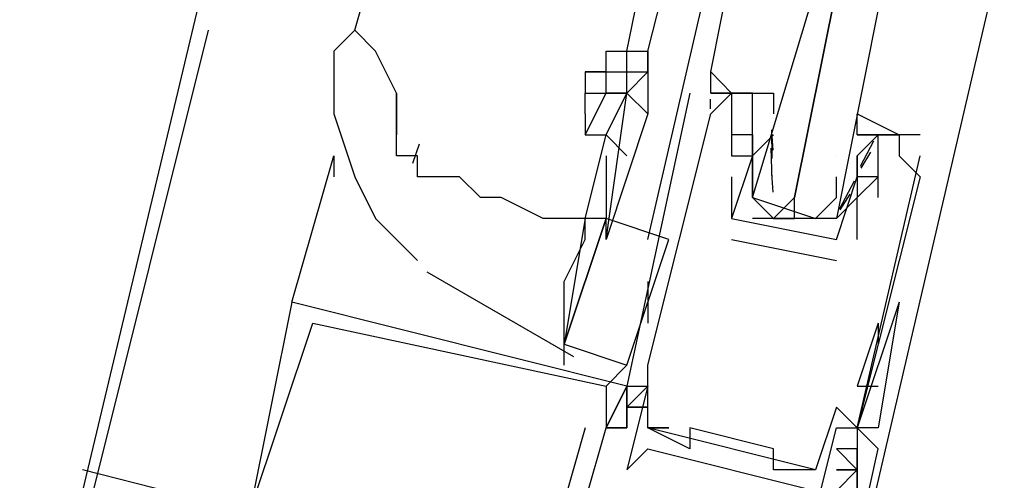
# Model space of a CAD drawing. Header units: feet. Extents: x -79 to 198, y -22 to 181.
# Tile 172 of 256: x 119.227 to 119.854, y 83.878 to 84.171. Entities that reach past the tile are written whole.
import ezdxf

# ---------------------------------------------------------------- set-up
doc = ezdxf.new("R2010")
doc.units = ezdxf.units.FT
doc.layers.add('A-LINEA', color=7, linetype='CONTINUOUS')

msp = doc.modelspace()

# ---------------------------------------------------------------- linework, layer by layer
at = {"layer": 'A-LINEA'}
for p, q in [((120.92, 90.8044), (119.2667, 83.8711)), ((120.5333, 87.1244), (119.84, 84.1644)), ((119.44, 84.1644), (119.4667, 84.2578)), ((119.6133, 84.1511), (119.6267, 84.2178)), ((119.6267, 84.1511), (119.64, 84.2044)), ((119.6267, 84.0311), (119.6667, 84.2044)), ((119.3467, 84.1644), (119.2267, 83.6844)), ((119.84, 84.1644), (119.7467, 83.7644)), ((119.6133, 84.1378), (119.6133, 84.1511)), ((119.4667, 84.0978), (119.4667, 84.1244)), ((119.5867, 84.1244), (119.5867, 84.1244)), ((119.6533, 84.1244), (119.6533, 84.1244)), ((119.6667, 84.1244), (119.6667, 84.1244)), ((119.68, 84.1244), (119.68, 84.1244)), ((119.68, 84.1244), (119.68, 84.1244)), ((119.68, 84.1244), (119.68, 84.1244)), ((119.68, 84.1244), (119.68, 84.1244)), ((119.6933, 84.1244), (119.6933, 84.1244)), ((119.6665, 84.1143), (119.6666, 84.1205)), ((119.6665, 84.1143), (119.6666, 84.1205)), ((119.6665, 84.1143), (119.6666, 84.1205)), ((119.6667, 84.1111), (119.6667, 84.1111)), ((119.68, 84.1111), (119.68, 84.1111)), ((119.6933, 84.1111), (119.6933, 84.1111)), ((119.7065, 84.088), (119.7055, 84.0998)), ((119.7059, 84.0826), (119.7056, 84.1009)), ((119.5867, 84.0444), (119.6, 84.0978)), ((119.68, 84.0978), (119.68, 84.0978)), ((119.6933, 84.0978), (119.6933, 84.0978)), ((119.6933, 84.0978), (119.6933, 84.0978)), ((119.7067, 84.0978), (119.6933, 84.0844)), ((119.7067, 84.0978), (119.7067, 84.0978)), ((119.76, 84.0978), (119.76, 84.0978)), ((119.7703, 84.0937), (119.7619, 84.0775)), ((119.7733, 84.0978), (119.7733, 84.0978)), ((119.7733, 84.0978), (119.7733, 84.0978)), ((119.7867, 84.0978), (119.7867, 84.0978)), ((119.8, 84.0978), (119.8, 84.0978)), ((119.4811, 84.0918), (119.4769, 84.0795)), ((119.7058, 84.0688), (119.7052, 84.0892)), ((119.7685, 84.0867), (119.7623, 84.0765)), ((119.4, 83.9911), (119.4267, 84.0844)), ((119.4267, 84.0844), (119.4267, 84.0711)), ((119.6, 84.0844), (119.6, 84.0444)), ((119.68, 84.0844), (119.68, 84.0844)), ((119.68, 84.0844), (119.68, 84.0844)), ((119.6933, 84.0844), (119.6933, 84.0844)), ((119.6933, 84.0844), (119.6933, 84.0844)), ((119.7067, 84.0844), (119.7067, 84.0844)), ((119.7467, 84.0844), (119.7467, 84.0844)), ((119.76, 84.0844), (119.76, 84.0844)), ((119.76, 84.0711), (119.76, 84.0844)), ((119.7867, 84.0844), (119.7867, 84.0844)), ((119.8, 84.0844), (119.8, 84.0844)), ((119.68, 84.0711), (119.68, 84.0711)), ((119.6933, 84.0711), (119.6933, 84.0711)), ((119.7065, 84.0613), (119.7055, 84.0732)), ((119.758, 84.0683), (119.7484, 84.0503)), ((119.76, 84.0711), (119.76, 84.0711)), ((119.76, 84.0711), (119.76, 84.0711)), ((119.7733, 84.0711), (119.7733, 84.0711)), ((119.8, 84.0711), (119.8, 84.0711)), ((119.7467, 84.0578), (119.7467, 84.0578)), ((119.7552, 84.06), (119.7489, 84.0499)), ((119.76, 84.0578), (119.76, 84.0578)), ((119.76, 84.0578), (119.76, 84.0578)), ((119.7733, 84.0578), (119.7733, 84.0578)), ((119.5867, 84.0444), (119.5867, 84.0444)), ((119.5867, 84.0444), (119.5867, 84.0444)), ((119.6, 84.0311), (119.6, 84.0444)), ((119.68, 84.0444), (119.68, 84.0444)), ((119.68, 84.0444), (119.68, 84.0444)), ((119.7333, 84.0444), (119.6933, 84.0444)), ((119.7067, 84.0444), (119.72, 84.0444)), ((119.6133, 83.9511), (119.64, 84.0311)), ((119.68, 84.0311), (119.7467, 84.0178)), ((119.68, 84.0311), (119.68, 84.0311)), ((119.7467, 84.0311), (119.7467, 84.0311)), ((119.7467, 84.0311), (119.7467, 84.0311)), ((119.76, 84.0311), (119.76, 84.0311)), ((119.7467, 84.0178), (119.7467, 84.0178)), ((119.486, 84.0105), (119.5794, 83.9567)), ((119.6267, 84.0044), (119.6267, 83.9778)), ((119.4, 83.9911), (119.4, 83.9911)), ((119.4, 83.9911), (119.4, 83.9911)), ((119.4, 83.9911), (119.4, 83.9911)), ((119.4, 83.9911), (119.4, 83.9911)), ((119.4, 83.9911), (119.4, 83.9911)), ((119.4, 83.9911), (119.4, 83.9911)), ((119.4, 83.9911), (119.4, 83.9911)), ((119.4, 83.9911), (119.4, 83.9911)), ((119.4, 83.9911), (119.4, 83.9911)), ((119.7867, 83.9911), (119.76, 83.9111)), ((119.7867, 83.9911), (119.76, 83.9111)), ((119.4, 83.9778), (119.4, 83.9778)), ((119.4, 83.9778), (119.4, 83.9778)), ((119.4, 83.9778), (119.4, 83.9778)), ((119.4133, 83.9778), (119.4133, 83.9778)), ((119.4133, 83.9778), (119.4133, 83.9778)), ((119.4133, 83.9778), (119.4133, 83.9778)), ((119.7733, 83.9778), (119.76, 83.9378)), ((119.7733, 83.9778), (119.7733, 83.9644)), ((119.5733, 83.9511), (119.5733, 83.9644)), ((119.6, 83.9378), (119.6133, 83.9511)), ((119.6267, 83.9511), (119.6267, 83.9511)), ((119.6267, 83.9511), (119.6267, 83.9511)), ((119.6, 83.9378), (119.6, 83.9378)), ((119.6, 83.9378), (119.6, 83.9378)), ((119.6, 83.9378), (119.6, 83.9378)), ((119.6133, 83.9378), (119.6133, 83.9378)), ((119.6133, 83.9378), (119.6133, 83.9378)), ((119.6133, 83.9378), (119.6133, 83.9378)), ((119.6133, 83.9378), (119.6133, 83.9378)), ((119.6133, 83.9378), (119.6133, 83.9378)), ((119.6133, 83.9378), (119.6133, 83.9378)), ((119.6133, 83.9378), (119.6133, 83.9378)), ((119.6267, 83.9378), (119.6267, 83.9378)), ((119.76, 83.9378), (119.7733, 83.9378)), ((119.6133, 83.9244), (119.6133, 83.9244)), ((119.6133, 83.9244), (119.6133, 83.9244)), ((119.6133, 83.9244), (119.6133, 83.9244)), ((119.6133, 83.9244), (119.6133, 83.9244)), ((119.6133, 83.9244), (119.6133, 83.9244)), ((119.6133, 83.9244), (119.6133, 83.9244)), ((119.6133, 83.9244), (119.6133, 83.9244)), ((119.6133, 83.9244), (119.6133, 83.9244)), ((119.6133, 83.9244), (119.6133, 83.9244)), ((119.7467, 83.9244), (119.7467, 83.9244)), ((119.5867, 83.9111), (119.56, 83.8178)), ((119.5867, 83.9111), (119.56, 83.8178)), ((119.5867, 83.9111), (119.56, 83.8178)), ((119.5867, 83.9111), (119.5867, 83.9111)), ((119.5867, 83.9111), (119.5867, 83.9111)), ((119.5867, 83.9111), (119.5867, 83.9111)), ((119.6133, 83.9111), (119.6, 83.9111)), ((119.6, 83.9111), (119.6, 83.9111)), ((119.6, 83.9111), (119.6, 83.9111)), ((119.6, 83.9111), (119.6, 83.9111)), ((119.6133, 83.9111), (119.6, 83.9111)), ((119.6, 83.9111), (119.6, 83.9111)), ((119.6, 83.9111), (119.6, 83.9111)), ((119.6, 83.9111), (119.6, 83.9111)), ((119.6133, 83.9111), (119.6, 83.9111)), ((119.6, 83.9111), (119.6, 83.9111)), ((119.6, 83.9111), (119.6, 83.9111)), ((119.6, 83.9111), (119.6, 83.9111)), ((119.6133, 83.9111), (119.6133, 83.9111)), ((119.6133, 83.9111), (119.6133, 83.9111)), ((119.6133, 83.9111), (119.6133, 83.9111)), ((119.6133, 83.9111), (119.6133, 83.9111)), ((119.6133, 83.9111), (119.6133, 83.9111)), ((119.6133, 83.9111), (119.6133, 83.9111)), ((119.6133, 83.9111), (119.6133, 83.9111)), ((119.6133, 83.9111), (119.6133, 83.9111)), ((119.6133, 83.9111), (119.6133, 83.9111)), ((119.6267, 83.9111), (119.6267, 83.9111)), ((119.6267, 83.9111), (119.6267, 83.9111)), ((119.7333, 83.8844), (119.6267, 83.9111)), ((119.7333, 83.8844), (119.6267, 83.9111)), ((119.7333, 83.8844), (119.6267, 83.9111)), ((119.64, 83.9111), (119.64, 83.9111)), ((119.6533, 83.9111), (119.6533, 83.9111)), ((119.7467, 83.9111), (119.7467, 83.9111)), ((119.76, 83.9111), (119.76, 83.9111)), ((119.76, 83.9111), (119.76, 83.9111)), ((119.76, 83.9111), (119.76, 83.9111)), ((119.76, 83.9111), (119.76, 83.9111)), ((119.76, 83.9111), (119.76, 83.9111)), ((119.7733, 83.9111), (119.7733, 83.9111)), ((119.6267, 83.8978), (119.6267, 83.8978)), ((119.6533, 83.8978), (119.6533, 83.8978)), ((119.7067, 83.8978), (119.7067, 83.8978)), ((119.76, 83.8978), (119.7467, 83.8978)), ((119.76, 83.8978), (119.7467, 83.8978)), ((119.76, 83.8978), (119.76, 83.8978)), ((119.76, 83.8978), (119.76, 83.8978)), ((119.76, 83.8978), (119.76, 83.8978)), ((119.7733, 83.8978), (119.7733, 83.8978)), ((119.7733, 83.8978), (119.7733, 83.8978)), ((119.7733, 83.8978), (119.7733, 83.8978)), ((119.2667, 83.8844), (119.2667, 83.8844)), ((119.2667, 83.8844), (119.2667, 83.8844)), ((119.2667, 83.8844), (119.2667, 83.8844)), ((119.6133, 83.8844), (119.6133, 83.8844)), ((119.7067, 83.8844), (119.7067, 83.8844)), ((119.7333, 83.8844), (119.7333, 83.8844)), ((119.76, 83.8844), (119.7467, 83.8844)), ((119.76, 83.8844), (119.7467, 83.8844)), ((119.76, 83.8844), (119.76, 83.8844)), ((119.76, 83.8844), (119.76, 83.8844)), ((119.76, 83.8844), (119.76, 83.8844)), ((119.76, 83.8844), (119.76, 83.8844))]:
    msp.add_line(p, q, dxfattribs=at)
for points in [[(119.68, 84.1244), (119.68, 84.1244), (119.6667, 84.1378), (119.68, 84.2044)], [(119.7733, 84.1778), (119.7467, 84.0444), (119.7333, 84.0444), (119.72, 84.0444), (119.72, 84.0578), (119.7467, 84.1911), (119.72, 84.0578), (119.7067, 84.0444), (119.6933, 84.0578), (119.7333, 84.1911)], [(119.4667, 84.1244), (119.4533, 84.1511), (119.44, 84.1644), (119.4267, 84.1511)], [(119.4267, 84.1511), (119.4267, 84.1378), (119.4267, 84.1111), (119.44, 84.0711), (119.4533, 84.0444), (119.48, 84.0178)], [(119.5867, 84.1378), (119.6, 84.1378), (119.6, 84.1511)], [(119.6, 84.1378), (119.6, 84.1511), (119.6133, 84.1511), (119.6267, 84.1511), (119.6267, 84.1511)], [(119.6267, 84.1511), (119.6267, 84.1378), (119.6267, 84.1511)], [(119.6, 84.1378), (119.5867, 84.1378), (119.5867, 84.1244), (119.6, 84.1244), (119.6, 84.1244)], [(119.6133, 84.1244), (119.6, 84.1244), (119.6, 84.1378), (119.6133, 84.1378)], [(119.6133, 84.1378), (119.6267, 84.1378), (119.6133, 84.1244), (119.6133, 84.1378)], [(119.6267, 84.1378), (119.6267, 84.1378), (119.6267, 84.1111)], [(119.6667, 84.1244), (119.68, 84.1244), (119.6667, 84.1244), (119.6667, 84.1378)], [(119.68, 84.1244), (119.68, 84.1244), (119.6667, 84.1378)], [(119.6667, 84.1244), (119.68, 84.1244), (119.6667, 84.1244), (119.6667, 84.1378)], [(119.68, 84.1244), (119.68, 84.1244), (119.6667, 84.1378)], [(119.6667, 84.1244), (119.68, 84.1244), (119.6667, 84.1244), (119.6667, 84.1378)], [(119.4667, 84.1244), (119.4667, 84.1111), (119.4667, 84.0978)], [(119.5867, 84.0978), (119.6, 84.1244), (119.6133, 84.1244)], [(119.5867, 84.1111), (119.5867, 84.1244), (119.6, 84.1244)], [(119.6, 84.0311), (119.6133, 84.1244), (119.6267, 84.1111), (119.6, 84.0311)], [(119.6, 84.0978), (119.6133, 84.1244), (119.6133, 84.1244), (119.6133, 84.1244)], [(119.6533, 84.1244), (119.6133, 83.9378), (119.6267, 83.9378), (119.6133, 83.8844), (119.6267, 83.8978), (119.7333, 83.8711), (119.7333, 83.8578), (119.7467, 83.9111), (119.76, 83.9111), (119.8, 84.0844)], [(119.6267, 83.9511), (119.6667, 84.1111), (119.68, 84.1244), (119.68, 84.1111), (119.68, 84.0844), (119.68, 84.0844)], [(119.6933, 84.1111), (119.6933, 84.1244), (119.6667, 84.1244)], [(119.6933, 84.0578), (119.6933, 84.0711), (119.6933, 84.0844), (119.6933, 84.1111), (119.6933, 84.1244), (119.68, 84.1244), (119.7067, 84.1244), (119.7067, 84.1111)], [(119.5867, 84.1111), (119.5867, 84.0978), (119.6, 84.0978), (119.6133, 84.0844)], [(119.76, 84.0978), (119.76, 84.1111), (119.7867, 84.0978), (119.7733, 84.0978), (119.76, 84.0978), (119.7733, 84.0978), (119.76, 84.0844), (119.76, 84.0711), (119.76, 84.0578), (119.7467, 84.0444)], [(119.5867, 84.0444), (119.5733, 84.0444), (119.56, 84.0444), (119.5333, 84.0578), (119.52, 84.0578), (119.5067, 84.0711), (119.4933, 84.0711), (119.48, 84.0711), (119.48, 84.0844), (119.4667, 84.0844), (119.4667, 84.0978)], [(119.7733, 84.0578), (119.7733, 84.0978), (119.7867, 84.0978), (119.7867, 84.0844), (119.8, 84.0711), (119.76, 83.9111), (119.7467, 83.9244), (119.7333, 83.8844), (119.7067, 83.8844), (119.7067, 83.8978), (119.6533, 83.9111), (119.6533, 83.8978), (119.6267, 83.9111), (119.64, 83.9111), (119.6267, 83.9111), (119.6267, 83.9511)], [(119.6933, 84.0978), (119.6933, 84.0844), (119.6933, 84.0978), (119.68, 84.0978), (119.68, 84.0844), (119.6933, 84.0844), (119.68, 84.0444), (119.7467, 84.0311), (119.76, 84.0711), (119.76, 84.0578), (119.7733, 84.0711), (119.76, 84.0711), (119.76, 84.0844), (119.76, 84.0844)], [(119.8, 84.0978), (119.7733, 84.0978), (119.76, 84.0978)], [(119.6933, 84.0844), (119.6933, 84.0711), (119.6933, 84.0578), (119.7333, 84.0444), (119.7467, 84.0578), (119.7467, 84.0711)], [(119.68, 84.0711), (119.68, 84.0444), (119.68, 84.0444)], [(119.76, 84.0311), (119.76, 84.0578), (119.76, 84.0578)], [(119.64, 84.0311), (119.6, 84.0444), (119.5733, 83.9644), (119.6133, 83.9511)], [(119.5867, 84.0444), (119.5867, 84.0444), (119.5733, 83.9644), (119.5733, 83.9644), (119.6, 84.0444), (119.5867, 84.0444), (119.5867, 84.0444)], [(119.5733, 83.9644), (119.5733, 83.9778), (119.5733, 84.0044), (119.5867, 84.0311), (119.5867, 84.0444), (119.5867, 84.0444)], [(119.4, 83.9911), (119.3733, 83.8578), (119.4533, 83.8311), (119.4533, 83.8444)], [(119.4, 83.9911), (119.3733, 83.8578), (119.4533, 83.8311), (119.4533, 83.8444)], [(119.4, 83.9911), (119.3733, 83.8578), (119.4533, 83.8311), (119.4533, 83.8444)], [(119.7467, 83.7778), (119.7733, 83.8978), (119.76, 83.9111), (119.76, 83.8978), (119.76, 83.8711), (119.76, 83.8844), (119.7467, 83.8711), (119.76, 83.8711), (119.7333, 83.7778), (119.7067, 83.7911), (119.7067, 83.8178), (119.6933, 83.8178), (119.6667, 83.8311), (119.64, 83.8311), (119.6267, 83.8311), (119.6133, 83.8044), (119.5733, 83.8178), (119.6, 83.9111), (119.6133, 83.9111), (119.6, 83.9111), (119.6133, 83.9378), (119.6133, 83.9244), (119.6133, 83.9378), (119.4, 83.9911)], [(119.7467, 83.7778), (119.7733, 83.8978), (119.76, 83.9111), (119.76, 83.8978), (119.76, 83.8711), (119.76, 83.8844), (119.7467, 83.8711), (119.76, 83.8711), (119.7333, 83.7778), (119.7067, 83.7911), (119.7067, 83.8178), (119.6933, 83.8178), (119.6667, 83.8311), (119.64, 83.8311), (119.6267, 83.8311), (119.6133, 83.8044), (119.5733, 83.8178), (119.6, 83.9111), (119.6133, 83.9111), (119.6, 83.9111), (119.6133, 83.9378), (119.6133, 83.9244), (119.6133, 83.9378), (119.4, 83.9911)], [(119.7467, 83.7778), (119.7733, 83.8978), (119.76, 83.9111), (119.76, 83.8978), (119.76, 83.8711), (119.76, 83.8844), (119.7467, 83.8711), (119.76, 83.8711), (119.7333, 83.7778), (119.7067, 83.7911), (119.7067, 83.8178), (119.6933, 83.8178), (119.6667, 83.8311), (119.64, 83.8311), (119.6267, 83.8311), (119.6133, 83.8044), (119.5733, 83.8178), (119.6, 83.9111), (119.6133, 83.9111), (119.6, 83.9111), (119.6133, 83.9378), (119.6133, 83.9244), (119.6133, 83.9378), (119.4, 83.9911)], [(119.7867, 83.9911), (119.7867, 83.9911), (119.7867, 83.9911), (119.7733, 83.9111), (119.76, 83.9111)], [(119.4533, 83.8444), (119.3733, 83.8578), (119.4133, 83.9778), (119.6, 83.9378), (119.6, 83.9111), (119.6, 83.9111)], [(119.4533, 83.8444), (119.3733, 83.8578), (119.4133, 83.9778), (119.6, 83.9378), (119.6, 83.9111), (119.6, 83.9111)], [(119.4533, 83.8444), (119.3733, 83.8578), (119.4133, 83.9778), (119.6, 83.9378), (119.6, 83.9111), (119.6, 83.9111)], [(119.6133, 83.9378), (119.6133, 83.9378), (119.6, 83.9111), (119.6, 83.9111), (119.6133, 83.9378)], [(119.6133, 83.9378), (119.6133, 83.9378), (119.6, 83.9111), (119.6, 83.9111), (119.6133, 83.9378)], [(119.6133, 83.9378), (119.6133, 83.9378), (119.6, 83.9111), (119.6, 83.9111), (119.6133, 83.9378)], [(119.6133, 83.9244), (119.6267, 83.9244), (119.6133, 83.9244), (119.6133, 83.9111), (119.6133, 83.9244), (119.6267, 83.9378)], [(119.6133, 83.9244), (119.6267, 83.9244), (119.6133, 83.9244), (119.6133, 83.9111), (119.6133, 83.9244), (119.6267, 83.9378)], [(119.6133, 83.9244), (119.6267, 83.9244), (119.6133, 83.9244), (119.6133, 83.9111), (119.6133, 83.9244), (119.6267, 83.9378)], [(119.6267, 83.9244), (119.6133, 83.9244), (119.6267, 83.9244)], [(119.6267, 83.9244), (119.6133, 83.9244), (119.6267, 83.9244)], [(119.6267, 83.9244), (119.6133, 83.9244), (119.6267, 83.9244)], [(119.7467, 83.8978), (119.76, 83.8844), (119.7467, 83.8978)], [(119.76, 83.8978), (119.76, 83.8978), (119.76, 83.8978), (119.76, 83.8711), (119.76, 83.8711), (119.76, 83.8978)], [(119.9333, 83.7111), (119.9467, 83.7111), (119.2667, 83.8844)], [(119.9333, 83.7111), (119.9467, 83.7111), (119.2667, 83.8844)], [(119.9333, 83.7111), (119.9467, 83.7111), (119.2667, 83.8844)], [(119.7467, 83.8844), (119.76, 83.8844), (119.7467, 83.8844)], [(119.7467, 83.8844), (119.76, 83.8844), (119.7467, 83.8844)]]:
    msp.add_lwpolyline(points, dxfattribs=at)

doc.saveas('drawing.dxf')
